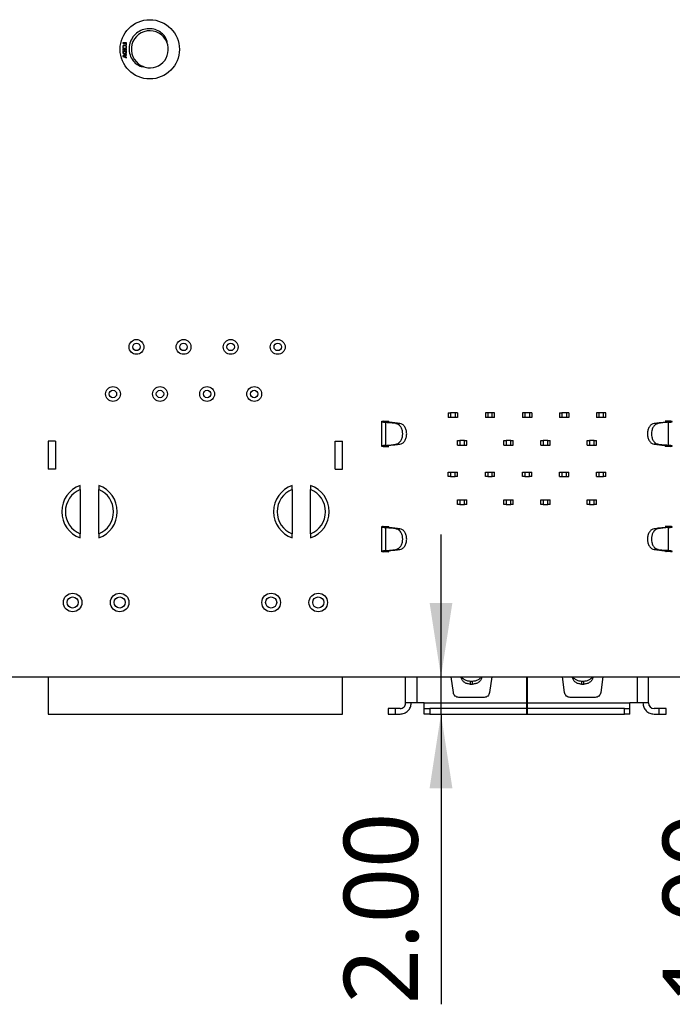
# Model space of a CAD drawing. Header units: millimetres. Extents: x 3 to 207, y 3 to 294.
# Tile 5 of 94: x 104 to 122, y 124 to 151. Entities that reach past the tile are written whole.
import ezdxf

# ---------------------------------------------------------------- set-up
doc = ezdxf.new("R2010")
doc.units = ezdxf.units.MM
doc.layers.add('几何体', color=7, linetype='Continuous')
doc.layers.add('尺寸', color=3, linetype='Continuous')
doc.styles.add('SLDTEXTSTYLE0', font='Microsoft YaHei.ttf')
doc.dimstyles.new('SLDDIMSTYLE2', dxfattribs={"dimtxt": 2, "dimasz": 3.5, "dimexe": 0, "dimexo": 0.0625, "dimgap": 0.5, "dimtad": 1, "dimlfac": 2, "dimrnd": 1e-09, "dimzin": 4, "dimdsep": 46, "dimtxsty": 'SLDTEXTSTYLE0', "dimsah": 1, "dimcen": 0.09, "dimadec": 0, "dimazin": 1, "dimtfac": 1, "dimtmove": 0, "dimatfit": 0, "dimfxl": 0, "dimfrac": 2, "dimtolj": 1, "dimtzin": 12, "dimarcsym": 0})

# ---------------------------------------------------------------- blocks, each defined once
blk = doc.blocks.new('_D_48')
at = {"layer": '尺寸', "transparency": 16777216}
for p, q in [((115.809, 133.227), (115.809, 137.073)), ((115.809, 132.227), (115.809, 133.227)), ((115.809, 132.227), (115.809, 124.397))]:
    blk.add_line(p, q, dxfattribs=at)
for points in [[(115.809, 133.227), (116.116, 135.227), (115.501, 135.227)], [(115.809, 132.227), (115.501, 130.227), (116.116, 130.227)]]:
    blk.add_solid(points, dxfattribs=at)
at = {"layer": '尺寸', "transparency": 16777216, "insert": (113.185, 124.397), "char_height": 2, "attachment_point": 1, "rotation": 90, "style": 'SLDTEXTSTYLE0'}
blk.add_mtext('2.00', dxfattribs=at)
blk = doc.blocks.new('_D_49')
at = {"layer": '尺寸', "transparency": 16777216}
for p, q in [((124.411, 133.227), (124.411, 137.073)), ((124.411, 132.727), (124.411, 133.227)), ((124.411, 132.727), (124.411, 124.397))]:
    blk.add_line(p, q, dxfattribs=at)
for points in [[(124.411, 133.227), (124.719, 135.227), (124.103, 135.227)], [(124.411, 132.727), (124.103, 130.727), (124.719, 130.727)]]:
    blk.add_solid(points, dxfattribs=at)
at = {"layer": '尺寸', "transparency": 16777216, "insert": (121.787, 124.397), "char_height": 2, "attachment_point": 1, "rotation": 90, "style": 'SLDTEXTSTYLE0'}
blk.add_mtext('1.00', dxfattribs=at)

msp = doc.modelspace()

# ---------------------------------------------------------------- linework, layer by layer
at = {"layer": '几何体'}
for p, q in [((107.3268, 150.3366), (107.2268, 150.3366)), ((107.2268, 150.3366), (107.2268, 150.3232)), ((107.2268, 150.3232), (107.3159, 150.3232)), ((107.2268, 150.1829), (107.2268, 150.1317)), ((107.3268, 150.1829), (107.2268, 150.1829)), ((107.2268, 150.1317), (107.2378, 150.1317)), ((107.3268, 150.1098), (107.2268, 150.1098)), ((107.2268, 150.1098), (107.2268, 150.0815)), ((107.2296, 150.2024), (107.243, 150.2024)), ((107.2378, 150.1695), (107.2707, 150.1695)), ((107.2378, 150.1317), (107.2378, 150.1695)), ((107.3159, 150.0964), (107.2378, 150.0964)), ((107.2378, 150.0964), (107.2378, 150.0816)), ((107.2707, 150.1695), (107.2707, 150.1342)), ((107.2707, 150.1342), (107.2817, 150.1342)), ((107.2817, 150.1695), (107.3159, 150.1695)), ((107.2817, 150.1342), (107.2817, 150.1695)), ((107.3107, 150.2024), (107.3217, 150.2024)), ((107.3159, 150.3232), (107.3159, 150.2854)), ((107.3159, 150.2854), (107.3268, 150.2854)), ((107.3159, 150.1695), (107.3159, 150.1293)), ((107.3159, 150.1293), (107.3268, 150.1293)), ((107.3159, 150.0822), (107.3159, 150.0964)), ((107.3268, 150.2854), (107.3268, 150.3366)), ((107.3268, 150.1293), (107.3268, 150.1829)), ((107.3268, 150.0826), (107.3268, 150.1098)), ((107.3268, 150.022), (107.2268, 149.9842)), ((107.2268, 149.9842), (107.2268, 149.9707)), ((107.2268, 149.9707), (107.3268, 149.9317)), ((107.246, 149.9795), (107.239, 149.9779)), ((107.239, 149.9776), (107.246, 149.976)), ((107.2878, 149.9944), (107.246, 149.9795)), ((107.246, 149.976), (107.2878, 149.961)), ((107.2878, 149.961), (107.2878, 149.9944)), ((107.2988, 149.9978), (107.3268, 150.0073)), ((107.2988, 149.9565), (107.2988, 149.9978)), ((107.3268, 149.9464), (107.2988, 149.9565)), ((107.3268, 150.0073), (107.3268, 150.022)), ((107.3268, 149.9317), (107.3268, 149.9464)), ((116.0052, 140.3571), (116.0052, 140.2321)), ((116.0052, 140.3571), (116.0677, 140.3571)), ((116.1927, 140.3571), (116.0677, 140.3571)), ((116.0677, 140.3571), (116.0677, 140.2321)), ((116.1927, 140.3571), (116.1927, 140.2321)), ((116.2552, 140.3571), (116.1927, 140.3571)), ((116.2552, 140.3571), (116.2552, 140.2321)), ((117.0677, 140.3571), (117.0052, 140.3571)), ((117.0052, 140.3571), (117.0052, 140.2321)), ((117.0677, 140.3571), (117.0677, 140.2321)), ((117.1927, 140.3571), (117.0677, 140.3571)), ((117.1927, 140.2321), (117.1927, 140.3571)), ((117.2552, 140.3571), (117.1927, 140.3571)), ((117.2552, 140.2321), (117.2552, 140.3571)), ((118.0052, 140.3571), (118.0052, 140.2321)), ((118.0677, 140.3571), (118.0052, 140.3571)), ((118.0677, 140.3571), (118.0677, 140.2321)), ((118.1927, 140.3571), (118.0677, 140.3571)), ((118.2552, 140.3571), (118.1927, 140.3571)), ((118.1927, 140.3571), (118.1927, 140.2321)), ((118.2552, 140.3571), (118.2552, 140.2321)), ((119.0052, 140.3571), (119.0052, 140.2321)), ((119.0052, 140.3571), (119.0677, 140.3571)), ((119.0677, 140.3571), (119.0677, 140.2321)), ((119.1927, 140.3571), (119.0677, 140.3571)), ((119.1927, 140.3571), (119.1927, 140.2321)), ((119.2552, 140.3571), (119.1927, 140.3571)), ((119.2552, 140.3571), (119.2552, 140.2321)), ((120.0052, 140.3571), (120.0052, 140.2321)), ((120.0677, 140.3571), (120.0052, 140.3571)), ((120.0677, 140.3571), (120.0677, 140.2321)), ((120.1927, 140.3571), (120.0677, 140.3571)), ((120.1927, 140.2321), (120.1927, 140.3571)), ((120.2552, 140.3571), (120.1927, 140.3571)), ((120.2552, 140.2321), (120.2552, 140.3571)), ((114.2127, 139.4426), (114.2127, 140.1316)), ((114.2482, 140.1259), (114.383, 140.1259)), ((114.3157, 140.0997), (114.3402, 140.0975)), ((114.3157, 140.0997), (114.3157, 139.4745)), ((114.594, 140.0662), (114.3402, 140.0975)), ((114.383, 140.1259), (114.4051, 140.1303)), ((114.383, 140.0959), (114.383, 140.1259)), ((114.6335, 140.0747), (114.4216, 140.0997)), ((114.5627, 140.0814), (114.5627, 140.0814)), ((114.594, 140.0662), (114.7019, 140.0662)), ((114.7019, 140.0662), (114.6335, 140.0747)), ((116.0677, 140.2321), (116.0052, 140.2321)), ((116.1927, 140.2321), (116.0677, 140.2321)), ((116.2552, 140.2321), (116.1927, 140.2321)), ((117.0677, 140.2321), (117.0052, 140.2321)), ((117.1927, 140.2321), (117.0677, 140.2321)), ((117.2552, 140.2321), (117.1927, 140.2321)), ((118.0677, 140.2321), (118.0052, 140.2321)), ((118.1927, 140.2321), (118.0677, 140.2321)), ((118.2552, 140.2321), (118.1927, 140.2321)), ((119.0677, 140.2321), (119.0052, 140.2321)), ((119.1927, 140.2321), (119.0677, 140.2321)), ((119.2552, 140.2321), (119.1927, 140.2321)), ((120.0677, 140.2321), (120.0052, 140.2321)), ((120.1927, 140.2321), (120.0677, 140.2321)), ((120.2552, 140.2321), (120.1927, 140.2321)), ((121.627, 140.0747), (121.5586, 140.0662)), ((121.6665, 140.0662), (121.5586, 140.0662)), ((121.627, 140.0747), (121.8389, 140.0997)), ((121.9203, 140.0975), (121.6665, 140.0662)), ((121.8775, 140.1259), (121.8554, 140.1303)), ((122.0123, 140.1259), (121.8775, 140.1259)), ((121.9448, 140.0997), (121.9203, 140.0975)), ((121.9448, 139.4745), (121.9448, 140.0997)), ((105.4152, 139.5871), (105.2152, 139.5871)), ((105.2152, 139.5871), (105.2152, 138.8371)), ((105.4152, 139.5871), (105.4152, 138.8371)), ((112.9552, 139.5871), (113.1552, 139.5871)), ((112.9552, 138.8371), (112.9552, 139.5871)), ((113.1552, 138.8371), (113.1552, 139.5871)), ((114.3157, 139.4745), (114.3402, 139.4766)), ((114.3402, 139.4766), (114.594, 139.508)), ((114.6335, 139.4995), (114.4216, 139.4745)), ((114.594, 139.508), (114.7019, 139.508)), ((114.6335, 139.4995), (114.7019, 139.508)), ((116.2552, 139.6071), (116.3177, 139.6071)), ((116.2552, 139.4821), (116.2552, 139.6071)), ((116.2552, 139.4821), (116.3177, 139.4821)), ((116.4427, 139.6071), (116.3177, 139.6071)), ((116.3177, 139.6071), (116.3177, 139.4821)), ((116.3177, 139.4821), (116.4427, 139.4821)), ((116.4427, 139.4821), (116.4427, 139.6071)), ((116.4427, 139.6071), (116.5052, 139.6071)), ((116.4427, 139.4821), (116.5052, 139.4821)), ((116.5052, 139.4821), (116.5052, 139.6071)), ((117.5052, 139.6071), (117.5677, 139.6071)), ((117.5052, 139.4821), (117.5052, 139.6071)), ((117.5052, 139.4821), (117.5677, 139.4821)), ((117.5677, 139.6071), (117.5677, 139.4821)), ((117.6927, 139.6071), (117.5677, 139.6071)), ((117.5677, 139.4821), (117.6927, 139.4821)), ((117.6927, 139.4821), (117.6927, 139.6071)), ((117.6927, 139.6071), (117.7552, 139.6071)), ((117.6927, 139.4821), (117.7552, 139.4821)), ((117.7552, 139.4821), (117.7552, 139.6071)), ((118.5052, 139.6071), (118.5677, 139.6071)), ((118.5052, 139.4821), (118.5052, 139.6071)), ((118.5052, 139.4821), (118.5677, 139.4821)), ((118.6927, 139.6071), (118.5677, 139.6071)), ((118.5677, 139.6071), (118.5677, 139.4821)), ((118.5677, 139.4821), (118.6927, 139.4821)), ((118.6927, 139.4821), (118.6927, 139.6071)), ((118.6927, 139.6071), (118.7552, 139.6071)), ((118.6927, 139.4821), (118.7552, 139.4821)), ((118.7552, 139.4821), (118.7552, 139.6071)), ((119.7552, 139.4821), (119.7552, 139.6071)), ((119.7552, 139.6071), (119.8177, 139.6071)), ((119.7552, 139.4821), (119.8177, 139.4821)), ((119.9427, 139.6071), (119.8177, 139.6071)), ((119.8177, 139.6071), (119.8177, 139.4821)), ((119.8177, 139.4821), (119.9427, 139.4821)), ((119.9427, 139.4821), (119.9427, 139.6071)), ((119.9427, 139.6071), (120.0052, 139.6071)), ((119.9427, 139.4821), (120.0052, 139.4821)), ((120.0052, 139.4821), (120.0052, 139.6071)), ((121.6665, 139.508), (121.5586, 139.508)), ((121.5586, 139.508), (121.627, 139.4995)), ((121.627, 139.4995), (121.8389, 139.4745)), ((121.6665, 139.508), (121.9203, 139.4766)), ((121.6977, 139.4927), (121.6977, 139.4927)), ((121.8775, 139.4782), (121.8775, 139.4483)), ((121.9448, 139.4745), (121.9203, 139.4766)), ((114.2482, 139.4483), (114.383, 139.4483)), ((114.383, 139.4483), (114.4051, 139.4438)), ((121.8775, 139.4483), (121.8554, 139.4438)), ((122.0123, 139.4483), (121.8775, 139.4483)), ((105.4152, 138.8371), (105.2152, 138.8371)), ((112.9552, 138.8371), (113.1552, 138.8371)), ((116.0052, 138.6321), (116.0052, 138.7571)), ((116.0052, 138.7571), (116.0677, 138.7571)), ((116.0677, 138.7571), (116.1927, 138.7571)), ((116.0677, 138.7571), (116.0677, 138.6321)), ((116.1927, 138.6321), (116.1927, 138.7571)), ((116.1927, 138.7571), (116.2552, 138.7571)), ((116.2552, 138.6321), (116.2552, 138.7571)), ((117.0052, 138.6321), (117.0052, 138.7571)), ((117.0052, 138.7571), (117.0677, 138.7571)), ((117.0677, 138.7571), (117.1927, 138.7571)), ((117.0677, 138.7571), (117.0677, 138.6321)), ((117.1927, 138.6321), (117.1927, 138.7571)), ((117.1927, 138.7571), (117.2552, 138.7571)), ((117.2552, 138.6321), (117.2552, 138.7571)), ((118.0052, 138.6321), (118.0052, 138.7571)), ((118.0052, 138.7571), (118.0677, 138.7571)), ((118.0677, 138.7571), (118.1927, 138.7571)), ((118.0677, 138.7571), (118.0677, 138.6321)), ((118.1927, 138.7571), (118.2552, 138.7571)), ((118.1927, 138.6321), (118.1927, 138.7571)), ((118.2552, 138.6321), (118.2552, 138.7571)), ((119.0052, 138.6321), (119.0052, 138.7571)), ((119.0052, 138.7571), (119.0677, 138.7571)), ((119.0677, 138.7571), (119.1927, 138.7571)), ((119.0677, 138.7571), (119.0677, 138.6321)), ((119.1927, 138.7571), (119.2552, 138.7571)), ((119.1927, 138.6321), (119.1927, 138.7571)), ((119.2552, 138.6321), (119.2552, 138.7571)), ((120.0052, 138.7571), (120.0677, 138.7571)), ((120.0052, 138.6321), (120.0052, 138.7571)), ((120.0677, 138.7571), (120.1927, 138.7571)), ((120.0677, 138.7571), (120.0677, 138.6321)), ((120.1927, 138.6321), (120.1927, 138.7571)), ((120.1927, 138.7571), (120.2552, 138.7571)), ((120.2552, 138.6321), (120.2552, 138.7571)), ((116.0677, 138.6321), (116.0052, 138.6321)), ((116.0677, 138.6321), (116.1927, 138.6321)), ((116.2552, 138.6321), (116.1927, 138.6321)), ((117.0677, 138.6321), (117.0052, 138.6321)), ((117.0677, 138.6321), (117.1927, 138.6321)), ((117.2552, 138.6321), (117.1927, 138.6321)), ((118.0677, 138.6321), (118.0052, 138.6321)), ((118.0677, 138.6321), (118.1927, 138.6321)), ((118.2552, 138.6321), (118.1927, 138.6321)), ((119.0052, 138.6321), (119.0677, 138.6321)), ((119.0677, 138.6321), (119.1927, 138.6321)), ((119.1927, 138.6321), (119.2552, 138.6321)), ((120.0052, 138.6321), (120.0677, 138.6321)), ((120.0677, 138.6321), (120.1927, 138.6321)), ((120.2552, 138.6321), (120.1927, 138.6321)), ((106.0777, 138.2871), (106.0777, 138.3942)), ((106.0777, 138.2871), (106.0777, 137.0871)), ((106.5777, 138.3942), (106.5777, 138.2871)), ((106.5777, 137.0871), (106.5777, 138.2871)), ((111.7927, 138.2871), (111.7927, 138.3942)), ((111.7927, 138.2871), (111.7927, 137.0871)), ((112.2927, 138.3942), (112.2927, 138.2871)), ((112.2927, 137.0871), (112.2927, 138.2871)), ((116.2552, 137.8821), (116.2552, 138.0071)), ((116.2552, 138.0071), (116.3177, 138.0071)), ((116.3177, 137.8821), (116.2552, 137.8821)), ((116.3177, 138.0071), (116.4427, 138.0071)), ((116.3177, 138.0071), (116.3177, 137.8821)), ((116.3177, 137.8821), (116.4427, 137.8821)), ((116.4427, 137.8821), (116.4427, 138.0071)), ((116.4427, 138.0071), (116.5052, 138.0071)), ((116.5052, 137.8821), (116.4427, 137.8821)), ((116.5052, 137.8821), (116.5052, 138.0071)), ((117.5052, 137.8821), (117.5052, 138.0071)), ((117.5052, 138.0071), (117.5677, 138.0071)), ((117.5677, 137.8821), (117.5052, 137.8821)), ((117.5677, 138.0071), (117.6927, 138.0071)), ((117.5677, 138.0071), (117.5677, 137.8821)), ((117.5677, 137.8821), (117.6927, 137.8821)), ((117.6927, 137.8821), (117.6927, 138.0071)), ((117.6927, 138.0071), (117.7552, 138.0071)), ((117.7552, 137.8821), (117.6927, 137.8821)), ((117.7552, 137.8821), (117.7552, 138.0071)), ((118.5052, 137.8821), (118.5052, 138.0071)), ((118.5052, 138.0071), (118.5677, 138.0071)), ((118.5677, 137.8821), (118.5052, 137.8821)), ((118.5677, 138.0071), (118.5677, 137.8821)), ((118.5677, 138.0071), (118.6927, 138.0071)), ((118.5677, 137.8821), (118.6927, 137.8821)), ((118.6927, 137.8821), (118.6927, 138.0071)), ((118.6927, 138.0071), (118.7552, 138.0071)), ((118.7552, 137.8821), (118.6927, 137.8821)), ((118.7552, 137.8821), (118.7552, 138.0071)), ((119.7552, 137.8821), (119.7552, 138.0071)), ((119.7552, 138.0071), (119.8177, 138.0071)), ((119.8177, 137.8821), (119.7552, 137.8821)), ((119.8177, 138.0071), (119.9427, 138.0071)), ((119.8177, 138.0071), (119.8177, 137.8821)), ((119.8177, 137.8821), (119.9427, 137.8821)), ((119.9427, 137.8821), (119.9427, 138.0071)), ((119.9427, 138.0071), (120.0052, 138.0071)), ((120.0052, 137.8821), (119.9427, 137.8821)), ((120.0052, 137.8821), (120.0052, 138.0071)), ((106.0777, 136.98), (106.0777, 137.0871)), ((106.5777, 137.0871), (106.5777, 136.98)), ((111.7927, 136.98), (111.7927, 137.0871)), ((112.2927, 137.0871), (112.2927, 136.98)), ((114.2127, 136.6026), (114.2127, 137.2916)), ((114.2482, 137.2859), (114.383, 137.2859)), ((114.3157, 137.2597), (114.3402, 137.2575)), ((114.3157, 137.2597), (114.3157, 136.6345)), ((114.594, 137.2262), (114.3402, 137.2575)), ((114.383, 137.2859), (114.4051, 137.2903)), ((114.383, 137.2559), (114.383, 137.2859)), ((114.6335, 137.2347), (114.4216, 137.2597)), ((114.5627, 137.2414), (114.5627, 137.2414)), ((114.594, 137.2262), (114.7019, 137.2262)), ((114.7019, 137.2262), (114.6335, 137.2347)), ((121.627, 137.2347), (121.5586, 137.2262)), ((121.6665, 137.2262), (121.5586, 137.2262)), ((121.627, 137.2347), (121.8389, 137.2597)), ((121.9203, 137.2575), (121.6665, 137.2262)), ((121.8775, 137.2859), (121.8554, 137.2903)), ((122.0123, 137.2859), (121.8775, 137.2859)), ((121.9448, 137.2597), (121.9203, 137.2575)), ((121.9448, 136.6345), (121.9448, 137.2597)), ((114.2482, 136.6083), (114.383, 136.6083)), ((114.3157, 136.6345), (114.3402, 136.6366)), ((114.3402, 136.6366), (114.594, 136.668)), ((114.383, 136.6083), (114.383, 136.6125)), ((114.383, 136.6083), (114.4051, 136.6038)), ((114.6335, 136.6595), (114.4216, 136.6345)), ((114.594, 136.668), (114.7019, 136.668)), ((114.6335, 136.6595), (114.7019, 136.668)), ((121.6665, 136.668), (121.5586, 136.668)), ((121.5586, 136.668), (121.627, 136.6595)), ((121.627, 136.6595), (121.8389, 136.6345)), ((121.6665, 136.668), (121.9203, 136.6366)), ((121.6977, 136.6527), (121.6977, 136.6527)), ((121.8775, 136.6083), (121.8554, 136.6038)), ((121.8775, 136.6382), (121.8775, 136.6083)), ((122.0123, 136.6083), (121.8775, 136.6083)), ((121.9448, 136.6345), (121.9203, 136.6366)), ((77.8753, 133.2271), (137.3753, 133.2271)), ((105.2152, 133.2271), (105.2152, 132.2271)), ((113.1552, 132.2271), (113.1552, 133.2271)), ((114.8552, 132.5271), (114.8552, 133.2271)), ((115.1552, 133.2271), (115.1552, 132.5271)), ((116.1417, 132.8062), (116.0826, 133.2271)), ((116.3507, 133.2203), (116.3495, 133.2271)), ((116.3507, 133.2271), (116.3507, 133.2203)), ((116.6623, 133.1089), (116.5982, 133.1089)), ((116.5982, 133.1089), (116.5982, 133.0339)), ((116.6623, 133.0339), (116.6623, 133.1089)), ((116.9098, 133.2203), (116.9109, 133.2271)), ((116.9098, 133.2271), (116.9098, 133.2203)), ((117.1779, 133.2271), (117.1188, 132.8062)), ((118.1252, 132.5271), (118.1252, 133.2271)), ((118.1352, 133.2271), (118.1352, 132.5271)), ((119.1417, 132.8062), (119.0826, 133.2271)), ((119.3507, 133.2203), (119.3495, 133.2271)), ((119.3507, 133.2271), (119.3507, 133.2203)), ((119.6623, 133.1089), (119.5982, 133.1089)), ((119.5982, 133.1089), (119.5982, 133.0339)), ((119.6623, 133.0339), (119.6623, 133.1089)), ((119.9098, 133.2203), (119.9109, 133.2271)), ((119.9098, 133.2271), (119.9098, 133.2203)), ((120.1779, 133.2271), (120.1188, 132.8062)), ((121.1052, 132.5271), (121.1052, 133.2271)), ((121.4052, 132.5271), (121.4052, 133.2271)), ((116.5982, 133.0339), (116.6623, 133.0339)), ((119.5982, 133.0339), (119.6623, 133.0339)), ((116.9702, 132.6771), (116.2902, 132.6771)), ((118.1352, 132.6712), (118.1252, 132.6712)), ((119.9702, 132.6771), (119.2902, 132.6771)), ((114.3802, 132.3771), (114.3802, 132.2271)), ((114.5802, 132.3771), (114.3802, 132.3771)), ((114.5802, 132.2271), (114.5802, 132.3771)), ((114.7052, 132.3771), (114.5802, 132.3771)), ((115.3552, 132.5271), (115.1552, 132.5271)), ((115.3552, 132.5271), (118.1252, 132.5271)), ((115.3552, 132.2271), (115.3552, 132.3771)), ((115.5052, 132.3771), (115.5052, 132.2271)), ((118.1252, 132.3771), (115.5052, 132.3771)), ((118.1252, 132.2271), (118.1252, 132.3771)), ((118.1252, 132.3412), (118.1352, 132.3412)), ((118.1352, 132.5271), (120.9052, 132.5271)), ((118.1352, 132.3771), (118.1352, 132.2271)), ((120.7552, 132.3771), (118.1352, 132.3771)), ((120.7552, 132.2271), (120.7552, 132.3771)), ((121.1052, 132.5271), (120.9052, 132.5271)), ((120.9052, 132.2271), (120.9052, 132.3771)), ((121.4052, 132.5271), (121.1052, 132.5271)), ((121.6802, 132.3771), (121.5552, 132.3771)), ((121.6802, 132.3771), (121.6802, 132.2271)), ((121.8802, 132.3771), (121.6802, 132.3771)), ((121.8802, 132.2271), (121.8802, 132.3771)), ((105.2152, 132.2271), (113.1552, 132.2271)), ((114.3802, 132.2271), (114.5802, 132.2271)), ((114.5802, 132.2271), (114.7052, 132.2271)), ((115.5052, 132.2271), (118.1252, 132.2271)), ((118.1352, 132.2271), (118.1252, 132.2271)), ((118.1352, 132.2271), (120.7552, 132.2271)), ((121.5552, 132.2271), (121.6802, 132.2271)), ((121.6802, 132.2271), (121.8802, 132.2271))]:
    msp.add_line(p, q, dxfattribs=at)
for centre, radius in [((107.9537, 150.1603), 0.8), ((107.5952, 142.1321), 0.2), ((107.5952, 142.1321), 0.1), ((108.8652, 142.1321), 0.2), ((108.8652, 142.1321), 0.1), ((110.1352, 142.1321), 0.2), ((110.1352, 142.1321), 0.1), ((111.4052, 142.1321), 0.2), ((111.4052, 142.1321), 0.1), ((106.9602, 140.8621), 0.2), ((108.2302, 140.8621), 0.2), ((109.5002, 140.8621), 0.2), ((110.7702, 140.8621), 0.2), ((106.9602, 140.8621), 0.1), ((108.2302, 140.8621), 0.1), ((109.5002, 140.8621), 0.1), ((110.7702, 140.8621), 0.1), ((105.8727, 135.2371), 0.25), ((107.1427, 135.2371), 0.25), ((111.2277, 135.2371), 0.25), ((112.4977, 135.2371), 0.25), ((105.8727, 135.2371), 0.15), ((107.1427, 135.2371), 0.15), ((111.2277, 135.2371), 0.15), ((112.4977, 135.2371), 0.15)]:
    msp.add_circle(centre, radius, dxfattribs=at)
for centre, radius, start, end in [((107.9541, 150.1639), 0.4983, 22.38291, 250.90717), ((107.9537, 150.1603), 0.5, 247.24541, 22.75459), ((106.3277, 137.6871), 0.75, 109.47122, 250.52878), ((106.3277, 137.6871), 0.65, 112.61986, 247.38014), ((106.3277, 137.6871), 0.75, 289.47122, 70.52878), ((106.3277, 137.6871), 0.65, 292.61986, 67.38014), ((112.0427, 137.6871), 0.75, 109.47122, 250.52878), ((112.0427, 137.6871), 0.65, 112.61986, 247.38014), ((112.0427, 137.6871), 0.75, 289.47122, 70.52878), ((112.0427, 137.6871), 0.65, 292.61986, 67.38014), ((121.5552, 132.5271), 0.15, 180, 270)]:
    msp.add_arc(centre, radius, start, end, dxfattribs=at)
for points, knots in [([(108.4148, 150.3536), (108.4153, 150.3539), (108.4163, 150.3545), (108.4176, 150.3564), (108.4192, 150.362), (108.4184, 150.3835), (108.4003, 150.4443), (108.3466, 150.5349), (108.2423, 150.6327), (108.1003, 150.7025), (107.9276, 150.7272), (107.7492, 150.6938), (107.5886, 150.6014), (107.4665, 150.4609), (107.3977, 150.2874), (107.3908, 150.1016), (107.4452, 149.9258), (107.547, 149.7925), (107.6424, 149.7281), (107.6984, 149.7058), (107.7177, 149.6999), (107.7312, 149.6968), (107.7407, 149.6954), (107.7478, 149.695), (107.753, 149.6953), (107.7568, 149.6961), (107.7588, 149.6972), (107.7599, 149.6983), (107.7602, 149.6989), (107.7604, 149.6992)], [0, 0, 0, 0, 0.00068715, 0.00157103, 0.00320048, 0.00863154, 0.03104145, 0.09086251, 0.15268036, 0.22770347, 0.3072382, 0.39130077, 0.475477, 0.5602655, 0.64554588, 0.73005172, 0.81415518, 0.89656001, 0.95850694, 0.97146236, 0.98036163, 0.98649446, 0.99073299, 0.99367629, 0.99639664, 0.99799977, 0.99894738, 0.99963888, 1, 1, 1, 1]), ([(107.2787, 150.2768), (107.2784, 150.2768), (107.2767, 150.2768), (107.2744, 150.2767), (107.2711, 150.2765), (107.2684, 150.2761), (107.2658, 150.2757), (107.2632, 150.2751), (107.2606, 150.2744), (107.2581, 150.2736), (107.2556, 150.2727), (107.2531, 150.2716), (107.2508, 150.2703), (107.249, 150.2694), (107.2468, 150.2679), (107.2446, 150.2664), (107.2425, 150.2646), (107.2411, 150.2633), (107.2392, 150.2614), (107.2369, 150.259), (107.2344, 150.2558), (107.2323, 150.2524), (107.2304, 150.2489), (107.2288, 150.2452), (107.2276, 150.2414), (107.2268, 150.2381), (107.2262, 150.2349), (107.2259, 150.2322), (107.2257, 150.229), (107.2256, 150.2272), (107.2256, 150.226)], [0, 0, 0, 0, 0.0121038, 0.0605239, 0.0847348, 0.1331769, 0.1573877, 0.1815989, 0.2300484, 0.2542606, 0.2784727, 0.3269253, 0.3511381, 0.3753512, 0.3995648, 0.4480268, 0.4722399, 0.4964524, 0.5206644, 0.5691169, 0.617575, 0.6660344, 0.7144929, 0.7629555, 0.8114145, 0.8598652, 0.8840768, 0.932528, 0.9567401, 1, 1, 1, 1]), ([(107.2256, 150.226), (107.2256, 150.2256), (107.2256, 150.224), (107.2257, 150.221), (107.226, 150.217), (107.2265, 150.2137), (107.2269, 150.2111), (107.2275, 150.2086), (107.2283, 150.2057), (107.2291, 150.2035), (107.2296, 150.2024)], [0, 0, 0, 0, 0.0416322, 0.2081953, 0.374765, 0.5413846, 0.6246579, 0.7079422, 0.8535084, 1, 1, 1, 1]), ([(107.2366, 150.2259), (107.2366, 150.2262), (107.2366, 150.2279), (107.2368, 150.2309), (107.2374, 150.2348), (107.2384, 150.2387), (107.2399, 150.2424), (107.2419, 150.246), (107.2442, 150.2492), (107.2469, 150.2522), (107.2499, 150.2549), (107.2532, 150.2572), (107.2567, 150.2592), (107.2604, 150.2607), (107.2642, 150.2619), (107.2681, 150.2627), (107.2727, 150.2633), (107.276, 150.2634), (107.2779, 150.2634)], [0, 0, 0, 0, 0.015904, 0.0795585, 0.1432535, 0.2069607, 0.2706923, 0.3344279, 0.398144, 0.4618672, 0.525573, 0.5893034, 0.6529991, 0.7167161, 0.7804039, 0.844076, 0.9077434, 1, 1, 1, 1]), ([(107.243, 150.2024), (107.2428, 150.2027), (107.242, 150.2042), (107.2406, 150.2068), (107.2393, 150.2099), (107.2383, 150.2131), (107.2376, 150.2157), (107.2371, 150.2189), (107.2367, 150.2221), (107.2366, 150.2246), (107.2366, 150.2259)], [0, 0, 0, 0, 0.0406822, 0.2035569, 0.3664323, 0.4478211, 0.6106954, 0.692085, 0.8455458, 1, 1, 1, 1]), ([(107.2779, 150.2634), (107.2782, 150.2634), (107.2799, 150.2634), (107.2829, 150.2633), (107.2869, 150.2628), (107.2908, 150.262), (107.2947, 150.2609), (107.2984, 150.2593), (107.3019, 150.2573), (107.3051, 150.255), (107.3081, 150.2523), (107.3107, 150.2492), (107.3125, 150.2464), (107.314, 150.2434), (107.3153, 150.2403), (107.3163, 150.2364), (107.317, 150.2323), (107.317, 150.2295), (107.3171, 150.2281)], [0, 0, 0, 0, 0.0168244, 0.0841395, 0.1514931, 0.2188484, 0.2862268, 0.3536179, 0.4210277, 0.4884448, 0.5558612, 0.6232774, 0.6907252, 0.7243895, 0.7918237, 0.859247, 0.9292456, 1, 1, 1, 1]), ([(107.3281, 150.23), (107.328, 150.2303), (107.328, 150.232), (107.3279, 150.235), (107.3275, 150.2389), (107.3267, 150.2429), (107.3256, 150.2467), (107.3242, 150.2505), (107.322, 150.2549), (107.3194, 150.2588), (107.3158, 150.263), (107.3125, 150.266), (107.3081, 150.2692), (107.3042, 150.2715), (107.3002, 150.2732), (107.296, 150.2747), (107.2917, 150.2757), (107.2878, 150.2763), (107.285, 150.2766), (107.2822, 150.2768), (107.2799, 150.2768), (107.2787, 150.2768)], [0, 0, 0, 0, 0.0130304, 0.0651611, 0.1173261, 0.1694887, 0.2216583, 0.2738293, 0.3260104, 0.4126414, 0.455822, 0.5423894, 0.5855715, 0.6721236, 0.7153055, 0.7584834, 0.8449682, 0.8881348, 0.9097133, 0.9548052, 1, 1, 1, 1]), ([(107.3171, 150.2281), (107.3171, 150.2278), (107.3171, 150.2261), (107.3169, 150.2231), (107.3165, 150.2191), (107.3157, 150.2152), (107.3149, 150.212), (107.3138, 150.2089), (107.3126, 150.2058), (107.3113, 150.2036), (107.3107, 150.2024)], [0, 0, 0, 0, 0.0373589, 0.18685, 0.3363683, 0.4859242, 0.6354749, 0.7102129, 0.8545247, 1, 1, 1, 1]), ([(107.3217, 150.2024), (107.3218, 150.2027), (107.3226, 150.2042), (107.324, 150.2069), (107.3254, 150.2106), (107.3263, 150.2139), (107.327, 150.2171), (107.3275, 150.2204), (107.328, 150.2249), (107.328, 150.2281), (107.3281, 150.23)], [0, 0, 0, 0, 0.0349943, 0.1750982, 0.3152116, 0.4553199, 0.5253183, 0.6653879, 0.8054184, 1, 1, 1, 1]), ([(107.2268, 150.0815), (107.2268, 150.0812), (107.2269, 150.0795), (107.2269, 150.0772), (107.2272, 150.0746), (107.2275, 150.0719), (107.2279, 150.0693), (107.2285, 150.0667), (107.229, 150.0647), (107.2297, 150.0622), (107.2308, 150.059), (107.233, 150.0541), (107.2358, 150.0495), (107.239, 150.0453), (107.2417, 150.0423), (107.2447, 150.0396), (107.2486, 150.0366), (107.2537, 150.0336), (107.259, 150.0316), (107.2633, 150.0305), (107.2667, 150.0299), (107.2695, 150.0295), (107.2724, 150.0293), (107.2743, 150.0293), (107.2756, 150.0293)], [0, 0, 0, 0, 0.0124542, 0.0622762, 0.0871881, 0.1121003, 0.1619478, 0.1868599, 0.2117718, 0.2366839, 0.2865336, 0.3363942, 0.4363418, 0.4861977, 0.5360552, 0.5859221, 0.6357902, 0.720188, 0.8045592, 0.846641, 0.8887172, 0.9307969, 0.9518276, 1, 1, 1, 1]), ([(107.2378, 150.0816), (107.2383, 150.0759), (107.2389, 150.0678), (107.2432, 150.0582), (107.2475, 150.0526), (107.253, 150.0483), (107.2623, 150.0438), (107.2703, 150.0431), (107.2759, 150.0427)], [0, 0, 0, 0, 0.2745895, 0.3926347, 0.5040157, 0.6148086, 0.7311816, 1, 1, 1, 1]), ([(107.2756, 150.0293), (107.2759, 150.0293), (107.2776, 150.0293), (107.2799, 150.0294), (107.2832, 150.0297), (107.2859, 150.0301), (107.2885, 150.0306), (107.2904, 150.031), (107.293, 150.0317), (107.2962, 150.0328), (107.2999, 150.0344), (107.3034, 150.0364), (107.3067, 150.0386), (107.3098, 150.0411), (107.3122, 150.0435), (107.314, 150.0454), (107.3153, 150.047), (107.3169, 150.0491), (107.3184, 150.0513), (107.3198, 150.0536), (107.3208, 150.0553), (107.3219, 150.0577), (107.323, 150.0602), (107.3239, 150.0627), (107.3247, 150.0652), (107.3253, 150.0678), (107.3258, 150.0704), (107.3262, 150.0731), (107.3266, 150.0757), (107.3268, 150.0791), (107.3268, 150.0812), (107.3268, 150.0826)], [0, 0, 0, 0, 0.0120154, 0.0600835, 0.0841188, 0.1322129, 0.1562472, 0.1802819, 0.2043172, 0.2524194, 0.3005281, 0.3486425, 0.3967484, 0.4448552, 0.4929619, 0.5169978, 0.541033, 0.5650677, 0.6131665, 0.6372033, 0.6612397, 0.6852754, 0.7333724, 0.7574071, 0.781442, 0.8295399, 0.8535738, 0.877607, 0.9256934, 0.9497281, 1, 1, 1, 1]), ([(107.2759, 150.0427), (107.2817, 150.0432), (107.2901, 150.0438), (107.2999, 150.0484), (107.3056, 150.0528), (107.3101, 150.0585), (107.3147, 150.0681), (107.3154, 150.0764), (107.3159, 150.0822)], [0, 0, 0, 0, 0.2735534, 0.3913418, 0.5026685, 0.6136046, 0.7302821, 1, 1, 1, 1]), ([(114.3402, 140.0975), (114.3527, 140.0972), (114.3768, 140.0964), (114.4312, 140.0932), (114.5186, 140.0858), (114.5875, 140.0791), (114.6335, 140.0747)], [0, 0, 0, 0, 0.1292291, 0.2496134, 0.4992099, 1, 1, 1, 1]), ([(114.7752, 139.7871), (114.7734, 139.8157), (114.7695, 139.8768), (114.7357, 139.965), (114.6874, 140.0246), (114.6372, 140.0569), (114.6086, 140.063), (114.594, 140.0662)], [0, 0, 0, 0, 0.2063702, 0.441608, 0.7056097, 0.8491675, 1, 1, 1, 1]), ([(114.8831, 139.7871), (114.8805, 139.8217), (114.8752, 139.8911), (114.834, 139.9803), (114.7746, 140.0459), (114.7261, 140.0594), (114.7019, 140.0662)], [0, 0, 0, 0, 0.24986012, 0.4999998, 0.75013952, 1, 1, 1, 1]), ([(121.5586, 140.0662), (121.5343, 140.0594), (121.4859, 140.0459), (121.4265, 139.9803), (121.3853, 139.8911), (121.38, 139.8217), (121.3773, 139.7871)], [0, 0, 0, 0, 0.2498594, 0.5000009, 0.7501417, 1, 1, 1, 1]), ([(121.6665, 140.0662), (121.6518, 140.063), (121.6233, 140.0569), (121.5731, 140.0247), (121.5248, 139.965), (121.491, 139.8768), (121.4871, 139.8157), (121.4852, 139.7871)], [0, 0, 0, 0, 0.1508093, 0.2943504, 0.5583392, 0.7935901, 1, 1, 1, 1]), ([(121.9203, 140.0975), (121.9078, 140.0972), (121.8837, 140.0964), (121.8293, 140.0932), (121.7419, 140.0858), (121.673, 140.0791), (121.627, 140.0747)], [0, 0, 0, 0, 0.1291999, 0.2496208, 0.4992131, 1, 1, 1, 1]), ([(114.594, 139.508), (114.6086, 139.5111), (114.6372, 139.5173), (114.6874, 139.5495), (114.7357, 139.6092), (114.7695, 139.6974), (114.7734, 139.7585), (114.7752, 139.7871)], [0, 0, 0, 0, 0.1508325, 0.2943903, 0.558392, 0.7936298, 1, 1, 1, 1]), ([(114.7019, 139.508), (114.7261, 139.5147), (114.7746, 139.5282), (114.834, 139.5938), (114.8752, 139.6831), (114.8805, 139.7524), (114.8831, 139.7871)], [0, 0, 0, 0, 0.2498604, 0.5000001, 0.7501398, 1, 1, 1, 1]), ([(121.3773, 139.7871), (121.38, 139.7524), (121.3853, 139.6831), (121.4265, 139.5938), (121.4859, 139.5282), (121.5343, 139.5147), (121.5586, 139.508)], [0, 0, 0, 0, 0.2498583, 0.4999991, 0.7501406, 1, 1, 1, 1]), ([(121.4852, 139.7871), (121.4871, 139.7585), (121.491, 139.6974), (121.5248, 139.6091), (121.5731, 139.5495), (121.6233, 139.5173), (121.6518, 139.5111), (121.6665, 139.508)], [0, 0, 0, 0, 0.20641001, 0.441661, 0.70564967, 0.84919081, 1, 1, 1, 1]), ([(114.3402, 139.4766), (114.3527, 139.477), (114.3768, 139.4777), (114.4312, 139.4809), (114.5186, 139.4884), (114.5875, 139.4951), (114.6335, 139.4995)], [0, 0, 0, 0, 0.1291999, 0.2496208, 0.4992131, 1, 1, 1, 1]), ([(121.9203, 139.4766), (121.9078, 139.477), (121.8836, 139.4777), (121.8293, 139.4809), (121.7419, 139.4884), (121.673, 139.4951), (121.627, 139.4995)], [0, 0, 0, 0, 0.12922909, 0.24961345, 0.49920993, 1, 1, 1, 1]), ([(114.3402, 137.2575), (114.3527, 137.2572), (114.3768, 137.2564), (114.4312, 137.2532), (114.5186, 137.2458), (114.5875, 137.2391), (114.6335, 137.2347)], [0, 0, 0, 0, 0.1292291, 0.2496135, 0.4992099, 1, 1, 1, 1]), ([(114.7752, 136.9471), (114.7734, 136.9757), (114.7695, 137.0368), (114.7357, 137.125), (114.6874, 137.1846), (114.6372, 137.2169), (114.6086, 137.223), (114.594, 137.2262)], [0, 0, 0, 0, 0.2063702, 0.441608, 0.7056097, 0.8491675, 1, 1, 1, 1]), ([(114.8831, 136.9471), (114.8805, 136.9817), (114.8752, 137.0511), (114.834, 137.1403), (114.7746, 137.2059), (114.7261, 137.2194), (114.7019, 137.2262)], [0, 0, 0, 0, 0.24986012, 0.4999998, 0.75013952, 1, 1, 1, 1]), ([(121.5586, 137.2262), (121.5343, 137.2194), (121.4859, 137.2059), (121.4265, 137.1403), (121.3853, 137.0511), (121.38, 136.9817), (121.3773, 136.9471)], [0, 0, 0, 0, 0.2498594, 0.5000009, 0.7501417, 1, 1, 1, 1]), ([(121.6665, 137.2262), (121.6518, 137.223), (121.6233, 137.2169), (121.5731, 137.1847), (121.5248, 137.125), (121.491, 137.0368), (121.4871, 136.9757), (121.4852, 136.9471)], [0, 0, 0, 0, 0.1508093, 0.2943504, 0.5583392, 0.7935901, 1, 1, 1, 1]), ([(121.9203, 137.2575), (121.9078, 137.2572), (121.8837, 137.2564), (121.8293, 137.2532), (121.7419, 137.2458), (121.673, 137.2391), (121.627, 137.2347)], [0, 0, 0, 0, 0.1291999, 0.2496208, 0.4992131, 1, 1, 1, 1]), ([(114.594, 136.668), (114.6086, 136.6711), (114.6372, 136.6773), (114.6874, 136.7095), (114.7357, 136.7692), (114.7695, 136.8574), (114.7734, 136.9185), (114.7752, 136.9471)], [0, 0, 0, 0, 0.1508325, 0.2943903, 0.558392, 0.7936298, 1, 1, 1, 1]), ([(114.7019, 136.668), (114.7261, 136.6747), (114.7746, 136.6882), (114.834, 136.7538), (114.8752, 136.8431), (114.8805, 136.9124), (114.8831, 136.9471)], [0, 0, 0, 0, 0.24986044, 0.50000009, 0.75013984, 1, 1, 1, 1]), ([(121.3773, 136.9471), (121.38, 136.9124), (121.3853, 136.8431), (121.4265, 136.7538), (121.4859, 136.6882), (121.5343, 136.6747), (121.5586, 136.668)], [0, 0, 0, 0, 0.2498583, 0.4999991, 0.7501406, 1, 1, 1, 1]), ([(121.4852, 136.9471), (121.4871, 136.9185), (121.491, 136.8574), (121.5248, 136.7691), (121.5731, 136.7095), (121.6233, 136.6773), (121.6518, 136.6711), (121.6665, 136.668)], [0, 0, 0, 0, 0.20641, 0.441661, 0.7056497, 0.8491908, 1, 1, 1, 1]), ([(114.3402, 136.6366), (114.3527, 136.637), (114.3768, 136.6377), (114.4312, 136.6409), (114.5186, 136.6484), (114.5875, 136.6551), (114.6335, 136.6595)], [0, 0, 0, 0, 0.12919994, 0.24962084, 0.49921306, 1, 1, 1, 1]), ([(121.9203, 136.6366), (121.9078, 136.637), (121.8836, 136.6377), (121.8293, 136.6409), (121.7419, 136.6484), (121.673, 136.6551), (121.627, 136.6595)], [0, 0, 0, 0, 0.12922909, 0.24961345, 0.49920993, 1, 1, 1, 1]), ([(116.5982, 133.1089), (116.5682, 133.1115), (116.5083, 133.1168), (116.4327, 133.1595), (116.3869, 133.1992), (116.3772, 133.2254), (116.3766, 133.2271)], [0, 0, 0, 0, 0.3259036, 0.6518073, 0.9777109, 1, 1, 1, 1]), ([(116.8839, 133.2271), (116.8833, 133.2254), (116.8736, 133.1992), (116.8278, 133.1595), (116.7522, 133.1168), (116.6922, 133.1115), (116.6623, 133.1089)], [0, 0, 0, 0, 0.0222891, 0.3481927, 0.6740964, 1, 1, 1, 1]), ([(119.5982, 133.1089), (119.5682, 133.1115), (119.5083, 133.1168), (119.4327, 133.1595), (119.3869, 133.1992), (119.3772, 133.2254), (119.3766, 133.2271)], [0, 0, 0, 0, 0.3259036, 0.6518073, 0.9777109, 1, 1, 1, 1]), ([(119.8839, 133.2271), (119.8833, 133.2254), (119.8736, 133.1992), (119.8278, 133.1595), (119.7522, 133.1168), (119.6922, 133.1115), (119.6623, 133.1089)], [0, 0, 0, 0, 0.0222891, 0.3481927, 0.6740964, 1, 1, 1, 1])]:
    msp.add_open_spline(points, degree=3, knots=knots, dxfattribs=at)
for points in [[(114.2482, 140.1262), (114.2379, 140.1247), (114.2173, 140.1215), (114.2143, 140.1183), (114.2127, 140.1167)], [(114.2127, 140.1167), (114.214, 140.1153), (114.2166, 140.1125), (114.2377, 140.1082), (114.2696, 140.1039), (114.3004, 140.1011), (114.3157, 140.0997)], [(114.3627, 140.1167), (114.3636, 140.1183), (114.3654, 140.1215), (114.3771, 140.1247), (114.383, 140.1262)], [(114.4216, 140.0997), (114.4128, 140.1011), (114.3953, 140.1039), (114.377, 140.1082), (114.365, 140.1125), (114.3635, 140.1153), (114.3627, 140.1167)], [(121.8389, 140.0997), (121.8477, 140.1011), (121.8652, 140.1039), (121.8835, 140.1082), (121.8955, 140.1125), (121.897, 140.1153), (121.8977, 140.1167)], [(121.8977, 140.1167), (121.8969, 140.1183), (121.8951, 140.1215), (121.8834, 140.1247), (121.8775, 140.1262)], [(121.9448, 140.0997), (121.9601, 140.1011), (121.9908, 140.1039), (122.0228, 140.1082), (122.0438, 140.1125), (122.0464, 140.1153), (122.0477, 140.1167)], [(122.0477, 140.1167), (122.0462, 140.1183), (122.0431, 140.1215), (122.0226, 140.1247), (122.0123, 140.1262)], [(114.3157, 139.4745), (114.3004, 139.4731), (114.2696, 139.4702), (114.2377, 139.466), (114.2166, 139.4617), (114.214, 139.4588), (114.2127, 139.4574)], [(114.4216, 139.4745), (114.4128, 139.4731), (114.3953, 139.4702), (114.377, 139.466), (114.365, 139.4617), (114.3635, 139.4588), (114.3627, 139.4574)], [(121.8389, 139.4745), (121.8477, 139.4731), (121.8652, 139.4702), (121.8835, 139.466), (121.8955, 139.4617), (121.897, 139.4588), (121.8977, 139.4574)], [(122.0477, 139.4574), (122.0464, 139.4588), (122.0438, 139.4617), (122.0228, 139.466), (121.9908, 139.4702), (121.9601, 139.4731), (121.9448, 139.4745)], [(114.2127, 139.4574), (114.2143, 139.4558), (114.2173, 139.4527), (114.2379, 139.4495), (114.2482, 139.4479)], [(114.3627, 139.4574), (114.3636, 139.4558), (114.3654, 139.4527), (114.3771, 139.4495), (114.383, 139.4479)], [(121.8977, 139.4574), (121.8969, 139.4558), (121.8951, 139.4527), (121.8834, 139.4495), (121.8775, 139.4479)], [(122.0123, 139.4479), (122.0226, 139.4495), (122.0431, 139.4527), (122.0462, 139.4558), (122.0477, 139.4574)], [(114.2482, 137.2862), (114.2379, 137.2847), (114.2173, 137.2815), (114.2143, 137.2783), (114.2127, 137.2767)], [(114.2127, 137.2767), (114.214, 137.2753), (114.2166, 137.2725), (114.2377, 137.2682), (114.2696, 137.2639), (114.3004, 137.2611), (114.3157, 137.2597)], [(114.3627, 137.2767), (114.3636, 137.2783), (114.3654, 137.2815), (114.3771, 137.2847), (114.383, 137.2862)], [(114.4216, 137.2597), (114.4128, 137.2611), (114.3953, 137.2639), (114.377, 137.2682), (114.365, 137.2725), (114.3635, 137.2753), (114.3627, 137.2767)], [(121.8389, 137.2597), (121.8477, 137.2611), (121.8652, 137.2639), (121.8835, 137.2682), (121.8955, 137.2725), (121.897, 137.2753), (121.8977, 137.2767)], [(121.8977, 137.2767), (121.8969, 137.2783), (121.8951, 137.2815), (121.8834, 137.2847), (121.8775, 137.2862)], [(121.9448, 137.2597), (121.9601, 137.2611), (121.9908, 137.2639), (122.0228, 137.2682), (122.0438, 137.2725), (122.0464, 137.2753), (122.0477, 137.2767)], [(122.0477, 137.2767), (122.0462, 137.2783), (122.0431, 137.2815), (122.0226, 137.2847), (122.0123, 137.2862)], [(114.3157, 136.6345), (114.3004, 136.6331), (114.2696, 136.6302), (114.2377, 136.626), (114.2166, 136.6217), (114.214, 136.6188), (114.2127, 136.6174)], [(114.2127, 136.6174), (114.2143, 136.6158), (114.2173, 136.6127), (114.2379, 136.6095), (114.2482, 136.6079)], [(114.4216, 136.6345), (114.4128, 136.6331), (114.3953, 136.6302), (114.377, 136.626), (114.365, 136.6217), (114.3635, 136.6188), (114.3627, 136.6174)], [(114.3627, 136.6174), (114.3636, 136.6158), (114.3654, 136.6127), (114.3771, 136.6095), (114.383, 136.6079)], [(121.8389, 136.6345), (121.8477, 136.6331), (121.8652, 136.6302), (121.8835, 136.626), (121.8955, 136.6217), (121.897, 136.6188), (121.8977, 136.6174)], [(121.8977, 136.6174), (121.8969, 136.6158), (121.8951, 136.6127), (121.8834, 136.6095), (121.8775, 136.6079)], [(122.0477, 136.6174), (122.0464, 136.6188), (122.0438, 136.6217), (122.0228, 136.626), (121.9908, 136.6302), (121.9601, 136.6331), (121.9448, 136.6345)], [(122.0123, 136.6079), (122.0226, 136.6095), (122.0431, 136.6127), (122.0462, 136.6158), (122.0477, 136.6174)], [(116.5982, 133.0339), (116.5684, 133.0366), (116.5087, 133.042), (116.4311, 133.0838), (116.3724, 133.1446), (116.3579, 133.195), (116.3507, 133.2203)], [(116.9098, 133.2203), (116.9026, 133.195), (116.8881, 133.1446), (116.8294, 133.0838), (116.7518, 133.042), (116.6921, 133.0366), (116.6623, 133.0339)], [(119.5982, 133.0339), (119.5684, 133.0366), (119.5087, 133.042), (119.4311, 133.0838), (119.3724, 133.1446), (119.3579, 133.195), (119.3507, 133.2203)], [(119.9098, 133.2203), (119.9026, 133.195), (119.8881, 133.1446), (119.8294, 133.0838), (119.7518, 133.042), (119.6921, 133.0366), (119.6623, 133.0339)], [(116.2902, 132.6771), (116.2723, 132.6789), (116.2365, 132.6827), (116.1899, 132.7117), (116.1547, 132.7538), (116.146, 132.7887), (116.1417, 132.8062)], [(117.1188, 132.8062), (117.1144, 132.7887), (117.1058, 132.7538), (117.0705, 132.7117), (117.024, 132.6827), (116.9882, 132.6789), (116.9702, 132.6771)], [(119.2902, 132.6771), (119.2723, 132.6789), (119.2365, 132.6827), (119.1899, 132.7117), (119.1547, 132.7538), (119.146, 132.7887), (119.1417, 132.8062)], [(120.1188, 132.8062), (120.1144, 132.7887), (120.1058, 132.7538), (120.0705, 132.7117), (120.024, 132.6827), (119.9882, 132.6789), (119.9702, 132.6771)], [(114.7052, 132.2271), (114.7446, 132.2316), (114.8232, 132.2406), (114.9223, 132.31), (114.9917, 132.4091), (115.0007, 132.4878), (115.0052, 132.5271)], [(114.7052, 132.3771), (114.7249, 132.3793), (114.7642, 132.3838), (114.8138, 132.4185), (114.8485, 132.4681), (114.853, 132.5074), (114.8552, 132.5271)], [(115.1552, 132.5271), (115.1159, 132.5271), (115.0373, 132.5271), (114.9381, 132.5271), (114.8688, 132.5271), (114.8598, 132.5271), (114.8552, 132.5271)], [(115.3552, 132.3771), (115.3552, 132.3793), (115.3552, 132.3838), (115.3552, 132.4185), (115.3552, 132.4681), (115.3552, 132.5074), (115.3552, 132.5271)], [(115.3552, 132.3771), (115.3575, 132.3771), (115.362, 132.3771), (115.3967, 132.3771), (115.4463, 132.3771), (115.4856, 132.3771), (115.5052, 132.3771)], [(118.1252, 132.3771), (118.1252, 132.3793), (118.1252, 132.3838), (118.1252, 132.4185), (118.1252, 132.4681), (118.1252, 132.5074), (118.1252, 132.5271)], [(118.1352, 132.5271), (118.1352, 132.5074), (118.1352, 132.4681), (118.1352, 132.4185), (118.1352, 132.3838), (118.1352, 132.3793), (118.1352, 132.3771)], [(120.7552, 132.3771), (120.7749, 132.3771), (120.8142, 132.3771), (120.8638, 132.3771), (120.8985, 132.3771), (120.903, 132.3771), (120.9052, 132.3771)], [(120.9052, 132.3771), (120.9052, 132.3793), (120.9052, 132.3838), (120.9052, 132.4185), (120.9052, 132.4681), (120.9052, 132.5074), (120.9052, 132.5271)], [(121.2552, 132.5271), (121.2598, 132.4878), (121.2688, 132.4091), (121.3381, 132.31), (121.4373, 132.2406), (121.5159, 132.2316), (121.5552, 132.2271)], [(115.5052, 132.2271), (115.4856, 132.2271), (115.4463, 132.2271), (115.3967, 132.2271), (115.362, 132.2271), (115.3575, 132.2271), (115.3552, 132.2271)], [(120.9052, 132.2271), (120.903, 132.2271), (120.8985, 132.2271), (120.8638, 132.2271), (120.8142, 132.2271), (120.7749, 132.2271), (120.7552, 132.2271)]]:
    msp.add_open_spline(points, degree=3, dxfattribs=at)

# ---------------------------------------------------------------- dimensions: what is measured, and where the dimension line sits
at = {"layer": '尺寸'}
for base, p1, picture, middle in [((115.8087, 133.2271), (115.5052, 132.2271), '_D_48', (115.8087, 126.8604)), ((124.4111, 133.2271), (123.25, 132.7271), '_D_49', (124.4111, 126.8604))]:
    dim = msp.add_linear_dim(base=base, p1=p1, p2=(137.3753, 133.2271), angle=90, dimstyle='SLDDIMSTYLE2', dxfattribs=at)
    dim.commit()
    dim.dimension.update_dxf_attribs({"geometry": picture, "text_midpoint": middle, "dimtype": 160})

doc.saveas('drawing.dxf')
